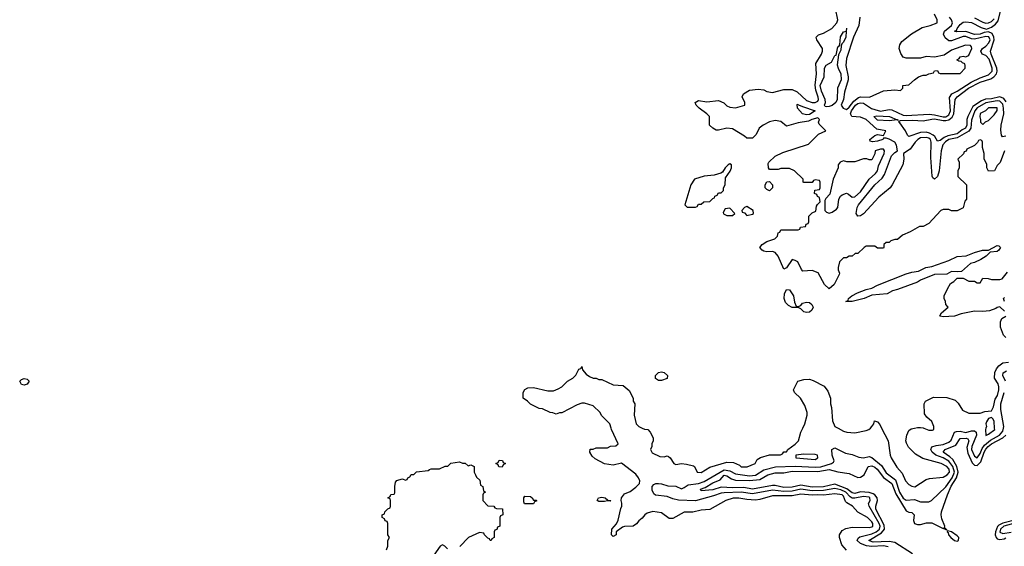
# Model space of a CAD drawing. Header units: inches. Extents: x 2710684 to 2828758, y 857022 to 965663.
# Tile 153 of 256: x 2747118 to 2754040, y 909168 to 912872. Entities that reach past the tile are written whole.
import ezdxf

# ---------------------------------------------------------------- set-up
doc = ezdxf.new("R2010")
doc.units = ezdxf.units.IN
doc.header["$MEASUREMENT"] = 0
for name, color, linetype in [('C7940', 7, 'Continuous'), ('C7941', 7, 'Continuous'), ('C7950', 7, 'Continuous'), ('C7951', 7, 'Continuous')]:
    doc.layers.add(name, color=color, linetype=linetype)

msp = doc.modelspace()

# ---------------------------------------------------------------- linework, layer by layer
at = {"layer": 'C7940', "color": 4, "elevation": 12}
msp.add_lwpolyline([(2749696.4, 909143.6), (2749706, 909170), (2749706, 909210), (2749718, 909230), (2749706, 909250), (2749706, 909330), (2749702, 909342), (2749687.3, 909347.3), (2749682, 909362), (2749666, 909370), (2749666, 909390), (2749682, 909398), (2749686, 909410), (2749707.3, 909432.7), (2749722, 909438), (2749726, 909450), (2749726, 909490), (2749722, 909502), (2749706, 909510), (2749722, 909518), (2749727.3, 909532.7), (2749750, 909534), (2749756.4, 909543.6), (2749755.3, 909590), (2749761.2, 909618.8), (2749770, 909632), (2749783.1, 909636.9), (2749810, 909642), (2749830, 909634), (2749842, 909638), (2749846, 909650), (2749862, 909658), (2749870, 909674), (2749890, 909674), (2749908.4, 909691.6), (2749990, 909702), (2750000, 909708)], dxfattribs=at)
at = {"layer": 'C7941', "color": 4, "elevation": 12}
msp.add_lwpolyline([(2747150, 910302), (2747130, 910307), (2747118, 910330), (2747130, 910342), (2747150, 910348), (2747170, 910344), (2747184, 910330), (2747170, 910309.4)], close=True, dxfattribs=at)
at = {"layer": 'C7950', "color": 4}
for points, elevation in [([(2752930, 909142), (2752898, 909178), (2752882, 909230), (2752882, 909250), (2752901.2, 909278.8), (2752925.2, 909294.8), (2752970, 909302.8), (2753090, 909300.7), (2753110, 909304.9), (2753115.1, 909310), (2753116.2, 909330), (2753110, 909341.2), (2753079, 909370), (2753010, 909409), (2752974, 909450), (2752933.9, 909473.9), (2752923.5, 909483.5), (2752910, 909520.9), (2752899.3, 909530), (2752850, 909536.9), (2752770, 909527.3), (2752730, 909531.6), (2752690, 909527.8), (2752610, 909536), (2752550, 909523), (2752410, 909523.6), (2752322.4, 909497.6), (2752290, 909493.6), (2752230, 909496.9), (2752173.7, 909506.3), (2752134, 909506), (2752082, 909490), (2751970, 909428), (2751910, 909422), (2751850, 909408.7), (2751790, 909408.7), (2751710, 909364), (2751685.2, 909365.2), (2751630, 909404), (2751570, 909414), (2751530, 909402), (2751512, 909390), (2751494.4, 909365.6), (2751470, 909348), (2751454.4, 909325.6), (2751430.8, 909309.2), (2751371.1, 909308.9), (2751356.9, 909303.1), (2751312, 909270), (2751311.3, 909250), (2751290, 909238), (2751278, 909250), (2751282, 909290), (2751314.6, 909325.4), (2751326.6, 909353.4), (2751344.5, 909435.5), (2751352.3, 909450), (2751352.5, 909472.5), (2751346, 909490), (2751348.7, 909510), (2751370, 909538), (2751410, 909554.8), (2751450, 909584), (2751475.1, 909610), (2751478, 909630), (2751469.6, 909650), (2751450, 909675.6), (2751350, 909754), (2751290, 909739), (2751230, 909749), (2751164.7, 909784.7), (2751143.1, 909803.1), (2751126, 909830), (2751128.4, 909851.6), (2751150, 909852), (2751170, 909862), (2751250, 909862), (2751272.7, 909872.7), (2751310, 909874), (2751326, 909890), (2751278, 909990), (2751275.5, 910000)], 12), ([(2751494, 910000), (2751510, 909992), (2751534, 909990), (2751551.6, 909971.6), (2751571.1, 909931.1), (2751571.3, 909910), (2751562, 909890), (2751562, 909870), (2751552, 909850), (2751565.4, 909825.4), (2751619.6, 909799.6), (2751650, 909798), (2751670, 909804.7), (2751679.8, 909799.8), (2751690.9, 909790.9), (2751718, 909750), (2751730, 909742.8), (2751770, 909750.8), (2751806.8, 909746.8), (2751854.4, 909734.4), (2751862, 909730), (2751882, 909690), (2751910, 909686.8), (2751970, 909726), (2752090, 909759.1), (2752136.8, 909756.8), (2752178.5, 909738.5), (2752190, 909728), (2752231.9, 909728.1), (2752288, 909750), (2752302, 909778), (2752326.3, 909793.7), (2752390, 909810.8), (2752467.3, 909812.7), (2752482, 909818), (2752490, 909832), (2752510, 909834), (2752518, 909850), (2752570, 909886), (2752593.2, 909910), (2752609, 909970), (2752624, 910000)], 12), ([(2753224.8, 909164.8), (2753191.2, 909171.2), (2753110, 909167.6), (2753071.8, 909171.8), (2753028.4, 909188.4), (2753006.6, 909210), (2753013.9, 909226.1), (2753025.5, 909234.5), (2753110, 909255.5), (2753139.8, 909270), (2753162.2, 909290), (2753166.5, 909310), (2753161, 909330), (2753089.7, 909450), (2753085.6, 909470), (2753096.9, 909490), (2753094.7, 909510), (2753090, 909512.9), (2753050, 909517.6), (2752990, 909507.2), (2752970, 909508), (2752956.2, 909516.2), (2752926.4, 909550), (2752890, 909566), (2752850, 909576.1), (2752770, 909559.9), (2752690, 909558.1), (2752610, 909570.5), (2752550, 909557), (2752490, 909554.1), (2752410, 909563.7), (2752270, 909537.3), (2752190, 909548.2), (2752070, 909544.6), (2752050, 909542.2), (2751996.9, 909523.1), (2751870, 909488.7), (2751750, 909493), (2751710, 909502.4), (2751670, 909518.7), (2751588, 909528), (2751576.6, 909536.6), (2751563.9, 909563.9), (2751563.7, 909590), (2751575.9, 909604.1), (2751589.5, 909610.5), (2751610, 909610.6), (2751630, 909608.8), (2751674.1, 909594.1), (2751730, 909590.3), (2751770, 909573.7), (2751790, 909581.1), (2751818.6, 909601.4), (2751890, 909611.3), (2751930, 909623.2), (2752070, 909706.2), (2752110, 909699.7), (2752150, 909677.7), (2752250, 909665), (2752290.5, 909669.5), (2752350, 909705.5), (2752431.6, 909728.4), (2752570, 909733.2), (2752710, 909724.2), (2752750, 909727.1), (2752825.2, 909750), (2752839.1, 909760.9), (2752843.7, 909770), (2752829.5, 909810.5), (2752826.6, 909850), (2752850, 909860.5), (2752924.4, 909824.4), (2752970, 909814.9), (2753016.5, 909796.5), (2753050, 909790.4), (2753090, 909799.5), (2753110, 909794), (2753177.1, 909737.1), (2753210, 909686), (2753276.3, 909636.3), (2753303.2, 909550), (2753330, 909507.4), (2753350, 909493.7), (2753410, 909497.1), (2753450, 909482), (2753510, 909480.7), (2753529.4, 909490.6), (2753630, 909586.4), (2753673.8, 909650), (2753691.1, 909690), (2753678.8, 909730), (2753650, 909766.8), (2753610, 909789.8), (2753558.7, 909810), (2753532.8, 909830), (2753524.2, 909850), (2753531.4, 909868.6), (2753562, 909878), (2753610, 909884.5), (2753650, 909900.2), (2753665.8, 909914.2), (2753689.7, 909970), (2753703.6, 909976.4), (2753730, 909977.3), (2753770, 909969.3), (2753810, 909980.8), (2753830, 909981.1), (2753843.1, 909970), (2753845.2, 909950), (2753812, 909870), (2753809.4, 909850), (2753830, 909801.3), (2753850, 909790.4), (2753870, 909821.6), (2753883.9, 909856.1), (2753900.7, 909879.3), (2753944, 909916), (2754006.9, 909950), (2754030, 909977.1), (2754034.7, 910000)], 8), ([(2753395, 909115), (2753270, 909196.1), (2753230, 909202.3), (2753118.2, 909198.2), (2753087.3, 909210), (2753177.3, 909262.7), (2753198, 909290), (2753196.1, 909316.1), (2753137.8, 909430), (2753136.4, 909450), (2753149.8, 909490), (2753146.6, 909510), (2753131.1, 909530), (2753118.5, 909538.5), (2753090, 909547), (2753030, 909551.9), (2752990, 909540.7), (2752970, 909544.1), (2752933.1, 909573.1), (2752850, 909605.2), (2752770, 909585.9), (2752690, 909584.1), (2752610, 909597.3), (2752550, 909584.7), (2752490, 909581), (2752430, 909595.6), (2752410, 909595.6), (2752270, 909571), (2752210, 909581.2), (2752130, 909579.3), (2752050, 909583.5), (2751990, 909565.7), (2751910, 909558), (2751904, 909570), (2751938, 909582), (2751990, 909616), (2752043, 909637), (2752070, 909667.7), (2752090, 909664.4), (2752123.2, 909643.2), (2752150, 909634.7), (2752250, 909631), (2752320.8, 909639.2), (2752378, 909670), (2752430, 909686.3), (2752490, 909685.3), (2752550, 909695.9), (2752730, 909694), (2752810, 909709.2), (2752870, 909692), (2752950, 909680.2), (2753010, 909652.9), (2753030, 909654.6), (2753056.2, 909670), (2753082.7, 909730), (2753110, 909734.9), (2753130, 909725.3), (2753146.7, 909710), (2753191.5, 909651.5), (2753250.7, 909610.7), (2753277.7, 909537.7), (2753350, 909418), (2753370, 909408), (2753390, 909407.3), (2753407.3, 909390), (2753401.6, 909350), (2753408.9, 909328.9), (2753430, 909321.6), (2753450, 909322.4), (2753494.2, 909334.2), (2753530, 909332.7), (2753610, 909294), (2753618, 909298), (2753622, 909290), (2753635.3, 909284.7), (2753620.9, 909300.9), (2753622, 909310), (2753601.1, 909361.1), (2753596.8, 909390), (2753599.8, 909410), (2753640.8, 909530), (2753667.8, 909592.2), (2753704.7, 909650), (2753716.3, 909690), (2753706.4, 909730), (2753678, 909778), (2753658, 909798), (2753609.5, 909830), (2753623.7, 909850), (2753699.4, 909880.6), (2753730, 909925.5), (2753771.3, 909930), (2753783.4, 909923.4), (2753790.2, 909910.2), (2753776, 909864), (2753783.6, 909823.6), (2753814.8, 909754.8), (2753830, 909738), (2753850, 909737.4), (2753876.4, 909763.6), (2753899.2, 909830), (2753909.5, 909850.5), (2753926.5, 909870), (2753949.9, 909890.1), (2754028.9, 909931.1), (2754050.8, 909950)], 4), ([(2752871.2, 910000), (2752910, 909978), (2752934, 909970), (2752990, 909965.5), (2753070, 909982), (2753088.7, 909990), (2753098.8, 910000)], 12), ([(2753176.9, 910000), (2753222.8, 909910), (2753237.3, 909810), (2753244.9, 909790), (2753285.1, 909725.1), (2753323.4, 909683.4), (2753344.9, 909630), (2753370, 909604), (2753390, 909591), (2753412.3, 909587.7), (2753490, 909637.3), (2753515.1, 909644.9), (2753610, 909654), (2753638, 909670), (2753655.1, 909690), (2753652.3, 909710), (2753635.6, 909730), (2753595.3, 909750), (2753466.6, 909786.6), (2753416, 909816), (2753366, 909866), (2753352.9, 909892.9), (2753349.2, 909910), (2753354, 909950), (2753370, 909982), (2753385.6, 909994.4), (2753409.9, 910000)], 12), ([(2753475, 910000), (2753510, 909986), (2753535.3, 909984.7), (2753546, 909990), (2753546, 910000)], 12), ([(2753911.5, 910000), (2753908.2, 909990), (2753910, 909947.7), (2753930, 909956), (2753972.7, 909990), (2753972.2, 910000)], 12), ([(2750000, 909708), (2750010, 909714), (2750070, 909714), (2750108.4, 909731.6), (2750127.3, 909732.7), (2750150, 909754), (2750210, 909762), (2750230, 909754), (2750250, 909754), (2750270, 909734), (2750290, 909742), (2750314, 909730), (2750314, 909690), (2750322, 909670), (2750330, 909654), (2750352.7, 909632.7), (2750358, 909598), (2750374, 909590), (2750378, 909558), (2750394, 909550), (2750378, 909542), (2750374, 909530), (2750374, 909490), (2750410, 909454), (2750451.6, 909451.6), (2750458, 909438), (2750470, 909434), (2750512.7, 909432.7), (2750514, 909390), (2750498, 909382), (2750494, 909370), (2750494, 909310), (2750478, 909302), (2750472.7, 909287.3), (2750458, 909282), (2750454, 909270), (2750454, 909230), (2750438, 909222), (2750431.6, 909208.4), (2750426, 909210), (2750422, 909222), (2750410, 909226), (2750386, 909250), (2750382, 909262), (2750350, 909266), (2750274, 909230), (2750212.7, 909167.3)], 12), ([(2754130, 909357.5), (2754029.6, 909330.4), (2754002.9, 909317.1), (2753993, 909307), (2753977.7, 909270), (2753976.8, 909250), (2753982.4, 909230), (2753990, 909221.5), (2754010, 909217.2), (2754038.2, 909221.8), (2754050, 909228.2)], 4), ([(2754140.8, 909339.2), (2754037.6, 909310), (2754013.4, 909290), (2754008.8, 909268.8), (2754030, 909258.4), (2754087.6, 909267.6)], 8), ([(2750126, 909150), (2750106, 909170), (2750090, 909178), (2750074, 909170), (2750030, 909106)], 12)]:
    msp.add_lwpolyline(points, dxfattribs=dict(at, elevation=elevation))
for points, elevation in [([(2752630, 909817.2), (2752574, 909810), (2752574, 909790), (2752710, 909778.8), (2752728.7, 909790), (2752728, 909810), (2752710, 909815.1)], 12), ([(2750510, 909726), (2750487.3, 909727.3), (2750482, 909742), (2750466, 909750), (2750482, 909758), (2750490, 909774), (2750512.7, 909772.7), (2750518, 909758), (2750534, 909750), (2750518, 909742)], 12), ([(2750730, 909494), (2750750, 909494), (2750752.7, 909487.3), (2750738, 909482), (2750730, 909468), (2750667.3, 909467.3), (2750662, 909482), (2750662, 909510), (2750670, 909522), (2750710, 909518), (2750722, 909510)], 12), ([(2751270, 909486), (2751250, 909488.7), (2751230, 909484), (2751190, 909484), (2751178, 909490), (2751188, 909510), (2751210, 909514.8), (2751234, 909510), (2751252.7, 909492.7), (2751274, 909490)], 12), ([(2753642, 909278), (2753638.8, 909270), (2753644.7, 909264.7), (2753647.4, 909250), (2753665.3, 909230), (2753690, 909210.5), (2753710, 909204.9), (2753718.4, 909210), (2753719.7, 909230), (2753710, 909241.6), (2753670, 909271)], 4)]:
    msp.add_lwpolyline(points, close=True, dxfattribs=dict(at, elevation=elevation))
at = {"layer": 'C7951', "color": 4}
for points, elevation in [([(2754042, 911950), (2754011.6, 911868.4), (2753990, 911846), (2753971.1, 911808.9), (2753930, 911806), (2753918, 911830), (2753916.4, 911856.4), (2753898, 911890), (2753898, 911930), (2753887.3, 911972.7), (2753886, 912010), (2753882, 912022), (2753870, 912026), (2753858, 912022), (2753852.7, 912007.3), (2753830, 911986), (2753778, 911962), (2753772.7, 911947.3), (2753758, 911942), (2753752.7, 911927.3), (2753714, 911890), (2753722, 911870), (2753722, 911830), (2753714, 911810), (2753714, 911770), (2753774, 911710), (2753774, 911610), (2753763.6, 911596.4), (2753750, 911548), (2753710, 911528), (2753670, 911528), (2753650, 911538), (2753610, 911538), (2753594, 911530), (2753510, 911438), (2753470, 911418), (2753443.6, 911416.4), (2753379.6, 911380.4), (2753323.6, 911356.4), (2753290, 911326), (2753270, 911326), (2753243.6, 911316.4), (2753230, 911306), (2753210, 911306), (2753194, 911290), (2753194, 911270), (2753190, 911266), (2753150, 911266), (2753130, 911278), (2753070, 911278), (2753054, 911270), (2753011.6, 911228.4), (2752992.7, 911227.3), (2752970, 911208), (2752950, 911208), (2752930, 911198), (2752910, 911198), (2752882, 911170), (2752872, 911130), (2752872.7, 911112.7), (2752882, 911090), (2752879.6, 911080.4), (2752844.7, 911010), (2752810, 910978), (2752775.3, 911010), (2752731.9, 911091.9), (2752690, 911109), (2752624, 911104), (2752614.6, 911114.6), (2752588.4, 911168.4), (2752570, 911178), (2752550, 911186), (2752510, 911126), (2752490, 911118), (2752450, 911208), (2752430, 911235.3), (2752410, 911242), (2752370, 911239), (2752350, 911244), (2752338, 911250), (2752322, 911270), (2752338, 911290), (2752370, 911311.3), (2752426, 911330), (2752446, 911350), (2752450, 911374), (2752462, 911378), (2752470, 911394), (2752590, 911394), (2752602, 911398), (2752607.3, 911412.7), (2752642, 911418), (2752647.3, 911432.7), (2752662, 911438), (2752666, 911450), (2752666, 911490), (2752690, 911514), (2752714.6, 911525.4), (2752720.4, 911559.6), (2752727.3, 911572.7), (2752746, 911590), (2752742, 911622), (2752727.3, 911627.3), (2752722, 911642), (2752706, 911650), (2752707.3, 911672.7), (2752742, 911678), (2752746, 911690), (2752746, 911730), (2752742, 911742), (2752710, 911746), (2752698, 911742), (2752690, 911726), (2752630, 911726), (2752626, 911730), (2752626, 911750), (2752566, 911810), (2752530, 911826), (2752470, 911826), (2752450, 911818), (2752390, 911818), (2752382, 911830), (2752380.4, 911859.6), (2752386, 911870), (2752430, 911912), (2752483.1, 911936.9), (2752663.1, 911996.9), (2752734, 912066), (2752786, 912090), (2752738, 912138), (2752735.1, 912150), (2752741.6, 912170), (2752730, 912181.6), (2752686.8, 912170), (2752662.6, 912157.4), (2752590, 912146.6), (2752510, 912122), (2752470, 912155.3), (2752430, 912164), (2752390, 912152.7), (2752344.7, 912130), (2752318, 912110), (2752295.3, 912064.7), (2752270, 912038), (2752230, 912038), (2752213.6, 912053.6), (2752130, 912104), (2752090, 912109), (2752030, 912094), (2752015.3, 912095.3), (2751990, 912108), (2751968, 912130), (2751968.7, 912190), (2751949, 912210), (2751894, 912250), (2751874, 912270), (2751868, 912290), (2751890, 912302.8), (2751950, 912294.8), (2752030, 912302.8), (2752067.7, 912287.7), (2752090, 912266), (2752110, 912256), (2752150, 912251), (2752215.3, 912270), (2752215.3, 912290), (2752198, 912330), (2752206, 912350), (2752250, 912376), (2752310, 912384), (2752350, 912378.8), (2752370, 912367.7), (2752410, 912358.8), (2752490, 912382), (2752550, 912380.5), (2752584.8, 912364.8), (2752650, 912302.6), (2752689.5, 912290.5), (2752710, 912288.9), (2752730, 912298.8), (2752734.7, 912310), (2752732.7, 912327.3), (2752715.9, 912375.9), (2752709.5, 912410.5), (2752719.3, 912490), (2752716, 912564), (2752754, 912630), (2752762, 912650), (2752762, 912670), (2752722, 912730), (2752718, 912750), (2752734.6, 912765.4), (2752770, 912776), (2752828.7, 912810), (2752864, 912850), (2752869, 912870), (2752854, 912950)], 12), ([(2754054.1, 912294.1), (2754037.2, 912317.2), (2754010, 912328.5), (2753950, 912315.2), (2753907.9, 912312.1), (2753879.5, 912300.5), (2753818.8, 912261.2), (2753783.1, 912190), (2753777.6, 912170), (2753777.7, 912130), (2753768.5, 912110), (2753743.4, 912096.6), (2753710, 912069.1), (2753644.2, 912055.8), (2753616.5, 912043.5), (2753590, 912023.1), (2753570, 912017), (2753551.1, 912050), (2753540.2, 912060.2), (2753514, 912074), (2753490, 912080.3), (2753450, 912079.3), (2753369.2, 912049.2), (2753359.3, 912059.3), (2753345.4, 912090), (2753305.5, 912145.5), (2753298, 912150), (2753300.7, 912159.3), (2753310, 912162), (2753394.5, 912165.5), (2753470, 912160.2), (2753530, 912173.2), (2753550, 912173.7), (2753610, 912162.3), (2753630, 912161.7), (2753650, 912167.3), (2753672.9, 912187.1), (2753685.2, 912210), (2753696, 912310), (2753709.7, 912330), (2753789, 912391), (2753870, 912432.3), (2753945.1, 912454.9), (2753967.3, 912470), (2753984.8, 912490), (2753990.8, 912510), (2753988.2, 912530), (2753947.8, 912630), (2753944.2, 912650), (2753967.9, 912730), (2753967.5, 912750), (2753955.2, 912775.2), (2753930, 912786.4), (2753898.6, 912781.4), (2753870, 912769.2), (2753830, 912768), (2753770, 912788), (2753705.4, 912785.4), (2753689.3, 912790), (2753704.5, 912795.5), (2753709, 912809), (2753730, 912838), (2753750, 912854), (2753770, 912856.9), (2753810, 912851.3), (2753877.3, 912817.3), (2753915.1, 912804.9), (2753950, 912818.3), (2753978.9, 912841.1), (2753997, 912863), (2754018.7, 912950)], 4), ([(2753024.9, 912890), (2753018, 912830), (2752979.5, 912750), (2752930, 912598), (2752926.7, 912550), (2752942.4, 912470), (2752941.6, 912450), (2752916.8, 912363.2), (2752910.3, 912310), (2752892.4, 912270), (2752906.7, 912250), (2752930, 912239.5), (2752950, 912256.5), (2752981.3, 912298.7), (2753015.1, 912324.9), (2753030, 912328.9), (2753092.1, 912327.9), (2753190, 912370.6), (2753270, 912378), (2753310, 912374), (2753326, 912390), (2753326, 912410), (2753370, 912414), (2753408, 912450), (2753438, 912470), (2753470, 912482), (2753490, 912482), (2753510, 912492), (2753542, 912498), (2753550, 912512), (2753570, 912514), (2753578, 912498), (2753590, 912494), (2753730, 912494), (2753766, 912530), (2753766, 912550), (2753762, 912562), (2753747.3, 912567.3), (2753738, 912578), (2753720.4, 912580.4), (2753706, 912590), (2753722, 912598), (2753730, 912611), (2753750, 912616), (2753770, 912611.3), (2753783.1, 912616.9), (2753790, 912622), (2753813, 912670), (2753810, 912682), (2753802, 912690), (2753766.4, 912693.6), (2753670, 912657.6), (2753617.1, 912622.9), (2753550, 912609.2), (2753490, 912614), (2753450, 912602), (2753350, 912602), (2753330, 912608), (2753313.6, 912633.6), (2753301.2, 912670), (2753305.6, 912694.4), (2753320.9, 912719.1), (2753387, 912773), (2753462.5, 912817.5), (2753518, 912830), (2753568, 912850), (2753569, 912870), (2753549.2, 912910)], 12), ([(2754050, 912053.3), (2754028, 912048), (2754019.5, 912059.5), (2754015.5, 912095.5), (2754018.2, 912130), (2754036.1, 912210), (2754035.7, 912250), (2754030, 912278), (2754010, 912299.8), (2753990, 912300.2), (2753910, 912286.4), (2753848.5, 912251.5), (2753833.1, 912230), (2753810, 912166), (2753804, 912110), (2753791.9, 912088.1), (2753710, 912040.2), (2753650, 912029.8), (2753626, 912014), (2753608.4, 911991.6), (2753596.2, 911950), (2753582, 911810), (2753570, 911769.3), (2753550, 911749.3), (2753538.6, 911758.6), (2753532.3, 911772.3), (2753523, 911903), (2753526.2, 912010), (2753520.4, 912030), (2753510, 912038.7), (2753490, 912044.2), (2753450, 912040.9), (2753432.2, 912030), (2753413.4, 912010), (2753377.7, 911962.3), (2753330.5, 911930), (2753333.6, 911890), (2753326.3, 911850), (2753252.9, 911710), (2753237.4, 911690), (2753157.4, 911622.6), (2753050, 911506), (2753030, 911493), (2753010, 911489.5), (2752998.9, 911510), (2753005, 911550), (2753015.8, 911570), (2753131.2, 911710), (2753182.6, 911757.4), (2753197.7, 911782.3), (2753246.2, 911913.8), (2753270, 911938.7), (2753289.5, 911950.5), (2753282.3, 911990), (2753271.1, 912010), (2753230, 912031.6), (2753210, 912038), (2753190, 912038), (2753186, 912030), (2753150, 912016.9), (2753113.2, 912013.2), (2753098, 912018), (2753094, 912030), (2753130, 912056.3), (2753150, 912064), (2753190, 912058), (2753208, 912090), (2753143, 912103), (2753070, 912169.7), (2753030, 912187.3), (2752967.3, 912190), (2752958.7, 912210), (2752965.2, 912230), (2752994.2, 912270), (2753010, 912281.8), (2753030, 912287.6), (2753050, 912285.6), (2753107.7, 912247.7), (2753130, 912239.3), (2753170.7, 912229.3), (2753230, 912239.5), (2753250, 912238), (2753330, 912200.2), (2753350, 912197.8), (2753512.9, 912207.1), (2753550, 912203.8), (2753610, 912187.7), (2753630, 912188.8), (2753650, 912201.8), (2753661.3, 912230), (2753654.6, 912325.4), (2753670.6, 912349.4), (2753710, 912369.3), (2753806.6, 912433.4), (2753870, 912462.7), (2753930, 912483.2), (2753954.8, 912510), (2753955, 912530), (2753933.7, 912593.7), (2753910, 912619.7), (2753885.2, 912630), (2753875.1, 912650), (2753886.6, 912670), (2753910, 912685.3), (2753931.5, 912708.5), (2753939.8, 912730), (2753930.4, 912750.4), (2753910, 912752.5), (2753830, 912735), (2753810, 912737.3), (2753770, 912753.2), (2753750, 912754.6), (2753670, 912723.5), (2753650, 912723.1), (2753623.9, 912743.9), (2753613.5, 912770), (2753618.9, 912790), (2753668.2, 912830), (2753676.4, 912850), (2753669.7, 912870), (2753655.8, 912890)], 8), ([(2753830, 912884.9), (2753890, 912853.8), (2753910, 912848.3), (2753930, 912849.3), (2753950, 912858.8), (2753970, 912877)], 8), ([(2752930, 912811.3), (2752929.1, 912791)], 8), ([(2754041.5, 910821.5), (2754010, 910851.8), (2753990, 910848.7), (2753979.9, 910840.1), (2753935.3, 910824.7), (2753890, 910819.3), (2753830, 910822.7), (2753736.8, 910803.2), (2753690, 910786), (2753610, 910782), (2753590, 910786), (2753586, 910790), (2753598, 910810), (2753646, 910850), (2753628.4, 910868.4), (2753628, 910890), (2753618, 910910), (2753618, 910930), (2753640.4, 910979.6), (2753663.1, 911016.9), (2753686, 911030), (2753710, 911054), (2753750, 911054), (2753790, 911032), (2753830, 911032), (2753850, 911022), (2753870, 911022), (2753890, 911054), (2753927.3, 911052.7), (2753950, 911044.7), (2754010, 911044.7), (2754026, 911050), (2754063.1, 911096.9)], 12), ([(2754042.6, 910890), (2754035.1, 910910), (2754042.6, 910917.4)], 8), ([(2754050, 910638), (2754033.6, 910653.6), (2754013.2, 910710), (2754013.2, 910746.8), (2754022, 910770), (2754050, 910786)], 12), ([(2751275.5, 910000), (2751268, 910030), (2751208.9, 910088.9), (2751198, 910110), (2751150, 910155.3), (2751090, 910174), (2751070, 910174), (2751036.9, 910163.1), (2750930, 910108), (2750912.7, 910107.3), (2750890, 910098), (2750867.3, 910107.3), (2750848.4, 910108.4), (2750794.6, 910134.6), (2750770, 910138), (2750710, 910168), (2750688, 910190), (2750658, 910210), (2750658, 910250), (2750669, 910271), (2750690, 910282), (2750730, 910284.7), (2750830, 910261), (2750870, 910261), (2750904.7, 910275.3), (2750929.1, 910290.9), (2750969.1, 910330.9), (2751008, 910350), (2751028.9, 910371.1), (2751050, 910414), (2751062, 910418), (2751070, 910434), (2751074, 910410), (2751099.6, 910379.6), (2751123.6, 910363.6), (2751150, 910352), (2751170, 910352), (2751190, 910342), (2751210, 910342), (2751290, 910304.7), (2751359.6, 910299.6), (2751403.6, 910263.6), (2751432, 910210), (2751432, 910190), (2751442, 910170), (2751438, 910090), (2751452, 910030), (2751470, 910012), (2751494, 910000)], 12), ([(2753546, 910000), (2753546, 910010), (2753530, 910046), (2753496.4, 910076.4), (2753480.4, 910100.4), (2753478, 910170), (2753486, 910190), (2753543.1, 910216.9), (2753635.3, 910215.3), (2753695.3, 910195.3), (2753715.3, 910175.3), (2753745.4, 910125.4), (2753790, 910104.7), (2753870, 910104.7), (2753903.1, 910116.9), (2753950, 910122), (2753964, 910150), (2753976.6, 910203.4), (2753991.5, 910230), (2754000.9, 910270), (2754002, 910290), (2753997, 910310), (2753972, 910350), (2753974, 910390), (2753984.5, 910415.5), (2754002, 910438), (2754030, 910458), (2754070, 910462.8)], 12), ([(2754049.8, 910330), (2754029.8, 910370), (2754032.2, 910387.8), (2754056.4, 910403.6)], 8), ([(2752624, 910000), (2752639, 910030), (2752655.3, 910090), (2752655.3, 910110), (2752638, 910158), (2752608, 910210), (2752566, 910250), (2752558, 910270), (2752589.3, 910330.7), (2752630, 910341), (2752670, 910344), (2752695.5, 910335.5), (2752773.7, 910293.7), (2752799.8, 910259.8), (2752818, 910210), (2752818, 910170), (2752825.4, 910145.4), (2752831.3, 910050), (2752850, 910012), (2752871.2, 910000)], 12), ([(2754034.7, 910000), (2754036.8, 910010), (2754017, 910130), (2754015.8, 910170), (2754040.5, 910250)], 8), ([(2753098.8, 910000), (2753109, 910010), (2753122, 910030), (2753128.9, 910051.1), (2753150, 910044.7), (2753164.5, 910024.5), (2753176.9, 910000)], 12), ([(2753972.2, 910000), (2753970, 910046), (2753963.1, 910063.1), (2753950, 910075.3), (2753930, 910068), (2753915.3, 910044.7), (2753911, 910030), (2753914.8, 910010), (2753911.5, 910000)], 12), ([(2753409.9, 910000), (2753430, 910004.7), (2753450, 910004.7), (2753470, 910002), (2753475, 910000)], 12)]:
    msp.add_lwpolyline(points, dxfattribs=dict(at, elevation=elevation))
for points, elevation in [([(2752929.1, 912791), (2752927.3, 912750), (2752910, 912714), (2752897.3, 912702.7), (2752892.5, 912687.5), (2752890, 912658), (2752874.9, 912625.1), (2752866.2, 912553.8), (2752871.6, 912530), (2752891.2, 912490), (2752893, 912450), (2752868.3, 912390), (2752864.9, 912310), (2752856.5, 912290), (2752830, 912268.8), (2752810, 912260.8), (2752790, 912258), (2752781.3, 912261.3), (2752776.9, 912270), (2752783.1, 912290), (2752780.8, 912310), (2752754.8, 912370), (2752746.8, 912410), (2752773.3, 912470), (2752775.1, 912530), (2752788.5, 912551.5), (2752826.2, 912573.8), (2752850, 912618.8), (2752857.5, 912622.5), (2752870, 912681), (2752877.2, 912682.8), (2752884, 912696), (2752889.8, 912750.2), (2752910, 912786)], 8), ([(2752650, 912202.3), (2752620.9, 912210), (2752587, 912250), (2752584, 912276), (2752590, 912278), (2752592.8, 912272.8), (2752620.9, 912260.9), (2752710.8, 912230), (2752670, 912205.8)], 8), ([(2753990, 912252.7), (2753930, 912251.8), (2753908.1, 912231.9), (2753870, 912212.7), (2753867.5, 912187.5), (2753874, 912170), (2753874, 912150), (2753890, 912134), (2753907.3, 912152.7), (2753930, 912162), (2753970, 912202), (2753990, 912234)], 12), ([(2753288.1, 912168.4), (2753230, 912159.6), (2753150, 912165.1), (2753123.7, 912190), (2753144.4, 912195.6), (2753234, 912190)], 4), ([(2753288.1, 912168.4), (2753294, 912166), (2753290, 912168.7)], 4), ([(2753190, 911962), (2753170, 911961.2), (2753132, 911950), (2753131.1, 911928.9), (2753110, 911886), (2753090, 911886), (2753074, 911894), (2753050, 911894), (2752990, 911872.7), (2752933.2, 911873.2), (2752910, 911879), (2752886, 911870), (2752871.3, 911850), (2752871.3, 911830), (2752836, 911750), (2752814.8, 911645.2), (2752784.7, 911615.3), (2752779.6, 911600.4), (2752778, 911530), (2752790, 911518), (2752810, 911511), (2752830, 911518.8), (2752861.2, 911538.8), (2752869, 911550), (2752877.2, 911610), (2752889, 911631), (2752900.2, 911639.8), (2752930, 911652), (2752945.4, 911645.4), (2752970, 911624.7), (2752990, 911626), (2753030, 911661), (2753089.3, 911750.7), (2753134, 911790), (2753148, 911810), (2753155.3, 911844.7), (2753195.1, 911930), (2753199, 911950)], 12), ([(2752110, 911857.2), (2752098, 911850), (2752078, 911830), (2752059.8, 911800.2), (2752046.8, 911793.2), (2752001, 911779), (2751930, 911772.3), (2751862.8, 911750), (2751836, 911710), (2751794, 911570), (2751810, 911554), (2751870, 911554), (2751882, 911558), (2751890, 911574), (2751910, 911574), (2751928.4, 911591.6), (2751970, 911594), (2751990, 911614), (2752002, 911618), (2752006, 911630), (2752022, 911638), (2752030, 911654), (2752050, 911654), (2752066, 911670), (2752066, 911690), (2752078, 911710), (2752080.4, 911759.6), (2752112.9, 911807.1), (2752122, 911830), (2752122, 911850)], 16), ([(2752390, 911668.7), (2752370, 911678), (2752358, 911690), (2752358, 911710), (2752370, 911732), (2752390, 911734), (2752411.6, 911711.6), (2752411.6, 911688.4)], 12), ([(2752110, 911546), (2752078, 911542), (2752063.6, 911516.4), (2752065.4, 911505.4), (2752090, 911494), (2752130, 911494), (2752146, 911510)], 16), ([(2752230, 911558), (2752214, 911550), (2752194, 911530), (2752198, 911518), (2752212.7, 911512.7), (2752230, 911494), (2752270, 911504.7), (2752278, 911510), (2752275.3, 911530)], 16), ([(2753710, 911098), (2753670, 911102), (2753636.9, 911083.1), (2753550, 911079), (2753450, 911039), (2753430, 911025.2), (2753290, 910974), (2753254.8, 910965.2), (2753215.9, 910944.1), (2753110, 910935.3), (2753054, 910910), (2752970, 910889.2), (2752926, 910890), (2752942, 910898), (2752946, 910910), (2752968, 910930), (2753008, 910950), (2753070, 910974.8), (2753110, 910984.7), (2753150, 911006), (2753350, 911084), (2753390, 911097.3), (2753436, 911104), (2753488, 911130), (2753530, 911136), (2753650, 911178.8), (2753710, 911206), (2753771.3, 911211.3), (2753830, 911234.8), (2753886, 911250), (2753930, 911251.3), (2753990, 911284.7), (2754002, 911282), (2754014, 911270), (2754002, 911250), (2753990, 911242), (2753942, 911238), (2753912, 911210), (2753875.3, 911184.7), (2753830, 911164), (2753802, 911158), (2753739.6, 911100.4)], 12), ([(2752590, 910854), (2752610, 910862), (2752622.5, 910877.5), (2752650, 910884.9), (2752670, 910882), (2752686.8, 910870), (2752696, 910850), (2752686.8, 910830), (2752670, 910816), (2752650, 910812.7), (2752630, 910817.2), (2752610, 910838), (2752590, 910848), (2752550, 910848.7), (2752522, 910862), (2752502, 910882), (2752492.7, 910910), (2752496, 910944), (2752510, 910974), (2752530, 910972), (2752558.8, 910930), (2752566, 910886), (2752578, 910858)], 12), ([(2751630, 910334), (2751610, 910335.3), (2751589, 910349), (2751588.7, 910370), (2751610, 910391.3), (2751630, 910396), (2751650, 910391), (2751671.3, 910370), (2751670, 910349)], 12)]:
    msp.add_lwpolyline(points, close=True, dxfattribs=dict(at, elevation=elevation))

doc.saveas('drawing.dxf')
